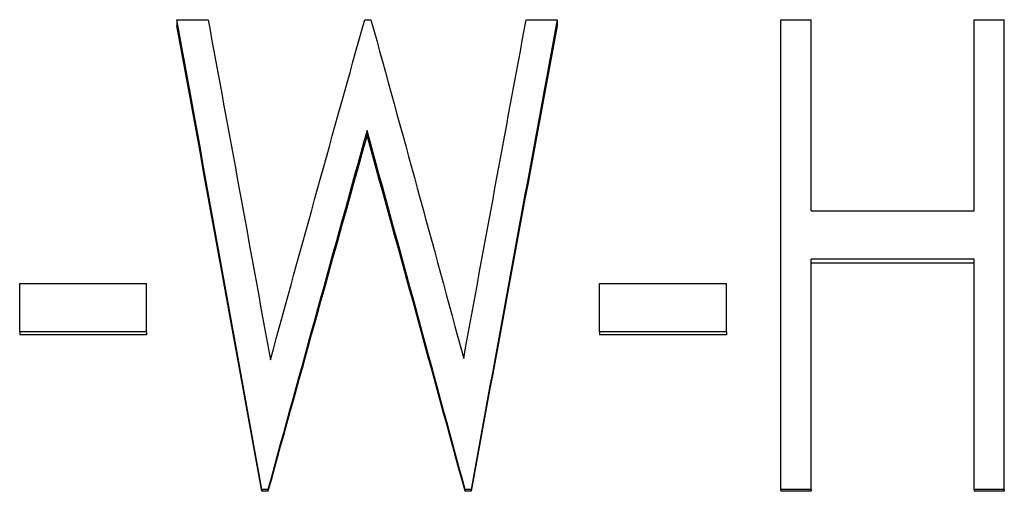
# Model space of a CAD drawing. Header units: millimetres. Extents: x 0 to 594, y 0 to 420.
# Tile 17 of 20: x 202 to 221, y 222 to 231. Entities that reach past the tile are written whole.
import ezdxf

# ---------------------------------------------------------------- set-up
doc = ezdxf.new("R2010")
doc.units = ezdxf.units.MM

msp = doc.modelspace()

# ---------------------------------------------------------------- linework, layer by layer
at = {"color": 7, "linetype": 'Continuous', "lineweight": 25}
for p, q in [((205.384, 230.795), (205.983, 230.795)), ((205.384, 230.795), (205.384, 230.681)), ((208.975, 230.795), (209.093, 230.795)), ((212.06, 230.795), (212.653, 230.795)), ((212.653, 230.795), (212.653, 230.681)), ((216.923, 230.795), (217.5, 230.795)), ((216.923, 221.827), (216.923, 230.795)), ((217.5, 227.143), (217.5, 230.795)), ((220.615, 227.143), (220.615, 230.795)), ((220.615, 230.795), (221.192, 230.795)), ((221.192, 221.827), (221.192, 230.795)), ((209.019, 228.679), (209.019, 228.583)), ((217.5, 227.143), (220.615, 227.143)), ((220.615, 226.223), (217.5, 226.223)), ((217.5, 221.827), (217.5, 226.223)), ((220.615, 226.149), (217.5, 226.149)), ((220.615, 221.827), (220.615, 226.223)), ((202.384, 225.762), (204.807, 225.762)), ((202.384, 224.839), (202.384, 225.762)), ((204.807, 224.839), (204.807, 225.762)), ((213.461, 225.762), (215.884, 225.762)), ((213.461, 224.839), (213.461, 225.762)), ((215.884, 224.839), (215.884, 225.762)), ((204.807, 224.839), (202.384, 224.839)), ((202.384, 224.839), (202.384, 224.777)), ((204.807, 224.777), (202.384, 224.777)), ((204.807, 224.839), (204.807, 224.777)), ((215.884, 224.839), (213.461, 224.839)), ((213.461, 224.839), (213.461, 224.777)), ((215.884, 224.777), (213.461, 224.777)), ((215.884, 224.839), (215.884, 224.777)), ((207.009, 221.827), (207.009, 221.792)), ((207.126, 221.827), (207.009, 221.827)), ((207.126, 221.792), (207.009, 221.792)), ((207.126, 221.827), (207.126, 221.792)), ((210.892, 221.827), (210.892, 221.792)), ((211.007, 221.827), (210.892, 221.827)), ((211.007, 221.792), (210.892, 221.792)), ((211.007, 221.827), (211.007, 221.792)), ((217.5, 221.827), (216.923, 221.827)), ((216.923, 221.827), (216.923, 221.792)), ((217.5, 221.792), (216.923, 221.792)), ((217.5, 221.827), (217.5, 221.792)), ((221.192, 221.827), (220.615, 221.827)), ((220.615, 221.827), (220.615, 221.792)), ((221.192, 221.792), (220.615, 221.792)), ((221.192, 221.827), (221.192, 221.792))]:
    msp.add_line(p, q, dxfattribs=at)
for points in [[(207.009, 221.827), (206.467, 224.846), (205.926, 227.848), (205.384, 230.795)], [(205.983, 230.795), (206.379, 228.654), (206.776, 226.485), (207.173, 224.301)], [(207.173, 224.301), (207.774, 226.485), (208.375, 228.654), (208.975, 230.795)], [(209.093, 230.795), (209.683, 228.664), (210.274, 226.504), (210.865, 224.33)], [(210.865, 224.33), (211.263, 226.504), (211.662, 228.664), (212.06, 230.795)], [(212.653, 230.795), (212.105, 227.848), (211.556, 224.846), (211.007, 221.827)], [(207.009, 221.792), (206.467, 224.784), (205.926, 227.76), (205.384, 230.681)], [(212.653, 230.681), (212.105, 227.76), (211.556, 224.784), (211.007, 221.792)], [(209.019, 228.679), (208.388, 226.416), (207.757, 224.127), (207.126, 221.827)], [(209.019, 228.583), (208.388, 226.34), (207.757, 224.071), (207.126, 221.792)], [(210.892, 221.827), (210.268, 224.127), (209.643, 226.416), (209.019, 228.679)], [(210.892, 221.792), (210.268, 224.071), (209.643, 226.34), (209.019, 228.583)]]:
    msp.add_open_spline(points, degree=3, dxfattribs=at)

doc.saveas('drawing.dxf')
